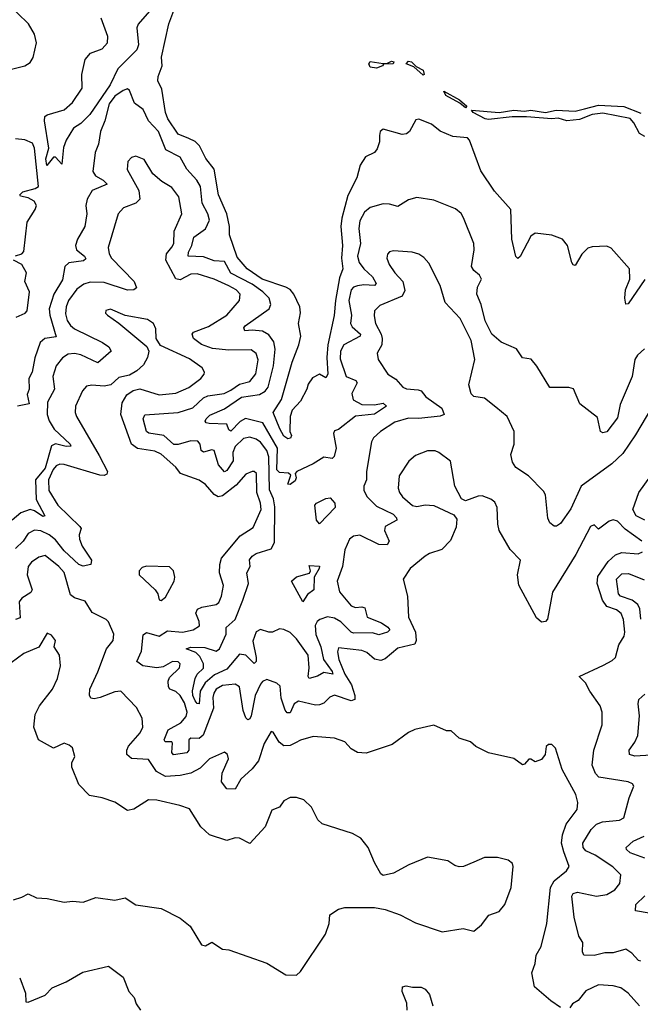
# Model space of a CAD drawing. Extents: x 1493970 to 1595317, y 729910 to 844791.
# Tile 219 of 256: x 1523295 to 1526233, y 822562 to 827224. Entities that reach past the tile are written whole.
import ezdxf

# ---------------------------------------------------------------- set-up
doc = ezdxf.new("R2010")
doc.units = 0

msp = doc.modelspace()

# ---------------------------------------------------------------- linework, layer by layer
at = {"layer": '0CON10XD'}
for points in [[(1523115, 826954.6), (1523320, 827005), (1523345, 827020.8), (1523358.1, 827045), (1523374.2, 827115), (1523365.8, 827155), (1523336.2, 827205), (1523232, 827305)], [(1523909.2, 827265), (1523856.5, 827203.5), (1523849, 827185), (1523857.3, 827105), (1523849, 827081), (1523758.9, 826991.1), (1523723.9, 826915), (1523627, 826775), (1523585, 826732.1), (1523550, 826710), (1523515.6, 826654.4), (1523501.7, 826618.3), (1523495, 826540), (1523465, 826572.5), (1523455, 826573.3), (1523423.9, 826533.9), (1523419.1, 826565), (1523432.5, 826615), (1523412.3, 826745), (1523413.8, 826765), (1523425, 826774.3), (1523505, 826796.9), (1523545, 826831.4), (1523590.5, 826899.5), (1523588.8, 826965), (1523604.8, 827035.2), (1523630, 827065), (1523685, 827085.8), (1523710.7, 827115), (1523712, 827145), (1523680.7, 827230.7)], [(1526075, 826151.2), (1526005, 826148.5), (1525985, 826142.5), (1525955.7, 826114.3), (1525925, 826060.8), (1525915, 826064), (1525909.1, 826075), (1525888.7, 826155), (1525865.5, 826185.5), (1525815, 826204.5), (1525735, 826213.8), (1525715, 826199.5), (1525665, 826102.9), (1525653, 826093), (1525643.4, 826103.4), (1525625.4, 826185), (1525620, 826325), (1525542.6, 826412.6), (1525478.5, 826508.5), (1525425, 826654), (1525415, 826664.4), (1525345, 826671.4), (1525285, 826696), (1525245, 826728.8), (1525185, 826753.3), (1525170.7, 826749.3), (1525140, 826695), (1525125.9, 826684.1), (1525105, 826681.2), (1525015, 826706.2), (1525001.2, 826695), (1524998, 826675), (1524999.2, 826645), (1524986.6, 826613.4), (1524974.4, 826595.6), (1524932.5, 826575), (1524906.9, 826535), (1524891.5, 826475), (1524848.8, 826391.2), (1524819.8, 826285), (1524816, 826245), (1524823.8, 826155), (1524818.5, 826095), (1524824.7, 826045), (1524808.9, 826001.1), (1524789.6, 825895), (1524784.3, 825824.3), (1524754.2, 825685), (1524748.3, 825625), (1524754.5, 825545), (1524745, 825528.6), (1524715, 825545.3), (1524681.8, 825528.2), (1524661.4, 825498.6), (1524655, 825474.4), (1524625, 825418), (1524585.7, 825375), (1524575.7, 825345), (1524574.4, 825275), (1524581.2, 825255), (1524577, 825243), (1524565, 825240), (1524545, 825252.1), (1524526.7, 825286.7), (1524495.8, 825365), (1524533.7, 825426.3), (1524585, 825603.3), (1524617.1, 825685), (1524625.3, 825725.3), (1524614.4, 825785.6), (1524623.8, 825836.2), (1524622, 825865), (1524592.4, 825925), (1524575, 825946.3), (1524555, 825958.1), (1524442.7, 825995), (1524372.6, 826045), (1524325, 826100.4), (1524288.5, 826205), (1524287.7, 826245), (1524275.2, 826305), (1524235.7, 826395), (1524216, 826516), (1524177, 826567), (1524146.1, 826626.1), (1524125, 826646.8), (1524095, 826661.1), (1524045, 826682), (1523996.9, 826755), (1523985.2, 826785), (1523967.8, 826895), (1523949.5, 826935), (1523950, 826955), (1523970, 827005), (1523966.3, 827046.3), (1524001.4, 827205), (1524038.9, 827305)], [(1524985, 826994.6), (1524955, 827000), (1524948, 827015), (1524955, 827025.8), (1525015, 827016), (1525033.3, 827016.7), (1525055, 827028), (1525066.2, 827025), (1525062.5, 827015), (1525016.7, 827013.3), (1525013.3, 827005), (1524985, 826994.6)], [(1525205, 826962), (1525160.7, 827000.7), (1525124, 827015), (1525135, 827026.9), (1525150, 827025), (1525171.7, 827001.7), (1525205, 826985.7), (1525210, 826965), (1525205, 826962)], [(1524901.1, 826131.1), (1524894.8, 826105), (1524902.6, 826075), (1524924.8, 826045), (1524965, 826007.2), (1524982.5, 825975), (1524975, 825964.8), (1524925, 825968.9), (1524895, 825964.3), (1524875, 825957.6), (1524864.4, 825945.6), (1524853, 825895), (1524865.6, 825825), (1524861.4, 825785), (1524869.8, 825769.8), (1524907.9, 825735), (1524907.5, 825725), (1524829.6, 825685), (1524813.9, 825655), (1524812.3, 825617.7), (1524840.7, 825535), (1524886, 825516), (1524893.2, 825505), (1524867.2, 825455), (1524873.3, 825425), (1524915, 825402.2), (1524975, 825400.7), (1525015, 825408.1), (1525031.1, 825395), (1524975, 825356.1), (1524885, 825347.6), (1524805, 825284), (1524785, 825277.5), (1524780, 825265), (1524792.5, 825195), (1524784.4, 825155.6), (1524775, 825146), (1524735, 825152.5), (1524685, 825121.1), (1524607.7, 825085), (1524598.7, 825075), (1524603.5, 825055), (1524599.3, 825040.7), (1524575, 825023.1), (1524565, 825024.7), (1524578.3, 825068.3), (1524567.5, 825077.5), (1524525, 825080.5), (1524512.2, 825092.2), (1524515.6, 825195.6), (1524445.7, 825315.7), (1524364.6, 825335.4), (1524339, 825321), (1524295, 825276.2), (1524285, 825282), (1524275, 825308.7), (1524191.5, 825311.5), (1524178, 825315), (1524172.9, 825322.9), (1524177.1, 825335), (1524195, 825351.3), (1524265, 825381), (1524345, 825437.4), (1524430.7, 825449.3), (1524457.5, 825465), (1524471.1, 825485), (1524497, 825585), (1524504.8, 825664.8), (1524498.5, 825698.5), (1524475, 825731.3), (1524445, 825749.5), (1524395, 825754.8), (1524361.4, 825751.4), (1524356.7, 825765), (1524361.8, 825775), (1524475.6, 825855), (1524484.4, 825875), (1524476.1, 825905), (1524446.2, 825935), (1524395, 825971.4), (1524294.7, 826024.7), (1524265, 826078.8), (1524215, 826082.5), (1524165, 826101.5), (1524093.1, 826105), (1524093.9, 826123.9), (1524110.7, 826155), (1524119.7, 826195), (1524175, 826234.6), (1524193.7, 826275), (1524186.3, 826305), (1524158.9, 826355), (1524150.7, 826435), (1524134.1, 826465), (1524086.1, 826516.1), (1524055, 826573.6), (1523987.2, 826607.2), (1523952.5, 826695), (1523904.6, 826745), (1523878.9, 826798.9), (1523838.8, 826828.8), (1523815, 826888.6), (1523805, 826897.1), (1523785, 826889.4), (1523745, 826861.6), (1523718.6, 826825), (1523697.6, 826745), (1523676.8, 826695), (1523667.8, 826635), (1523651.6, 826595), (1523640.7, 826505), (1523654.6, 826485), (1523690.4, 826465), (1523708.9, 826445), (1523638.2, 826415), (1523614.3, 826375), (1523608.9, 826345), (1523613.4, 826305), (1523603.6, 826245), (1523568.1, 826185), (1523559.3, 826155), (1523563.8, 826135), (1523601.8, 826105), (1523608.6, 826091.4), (1523597, 826083), (1523527.6, 826072.4), (1523508.2, 826055), (1523497.4, 825992.6), (1523456.2, 825925), (1523435.2, 825855), (1523437, 825825), (1523467, 825723), (1523414.7, 825715.3), (1523391.4, 825695), (1523367.3, 825622.7), (1523354.1, 825555.9), (1523338.7, 825525), (1523339.1, 825475), (1523330.4, 825449.6), (1523340, 825405), (1523285, 825394.6)], [(1525405, 826806.7), (1525378.3, 826828.3), (1525312.5, 826865), (1525302.5, 826885), (1525377.5, 826845), (1525411.2, 826815), (1525405, 826806.7)], [(1526255, 826671.4), (1526228.6, 826685), (1526203.1, 826735), (1526185, 826756.5), (1526055, 826781.5), (1526004.7, 826775.3), (1525945, 826752.1), (1525885, 826745.5), (1525845, 826757.1), (1525814.6, 826754.6), (1525695, 826764.7), (1525626.3, 826763.7), (1525515, 826750.9), (1525498, 826755), (1525442, 826785), (1525434, 826796), (1525565, 826785.4), (1525634, 826796), (1525685, 826791.2), (1525715, 826796.1), (1525785, 826784.4), (1525834.6, 826795.4), (1525925, 826791.2), (1525968.2, 826801.8), (1526035, 826818.7), (1526155, 826812.5), (1526235, 826781.9)], [(1523275, 826106), (1523304.5, 826115.5), (1523314, 826126), (1523330.9, 826265), (1523368.5, 826325), (1523374.7, 826345), (1523363.8, 826365), (1523335, 826380.4), (1523299.1, 826389.1), (1523296.4, 826395), (1523309.3, 826409.3), (1523368.6, 826425), (1523383.4, 826435), (1523365.8, 826615.8), (1523355, 826638.8), (1523319.2, 826655), (1523275, 826660.5)], [(1526310.9, 825429.1), (1526211.1, 825258.9), (1526149.8, 825170.2), (1526098.8, 825121.2), (1525952.5, 825015), (1525905, 824908.1), (1525855, 824839.2), (1525836.4, 824826.4), (1525825, 824826.7), (1525805, 824841.2), (1525795, 824863.3), (1525784.4, 824974.4), (1525775, 824991.2), (1525704, 825065), (1525644.5, 825104.5), (1525628.7, 825128.7), (1525620.6, 825165), (1525635.5, 825215), (1525635.4, 825275), (1525603.6, 825345), (1525549, 825389), (1525495, 825432.2), (1525445, 825440), (1525432.4, 825452.4), (1525420.9, 825495), (1525450, 825615), (1525431.6, 825705), (1525379.9, 825809.9), (1525309.3, 825885), (1525285.6, 825965), (1525232, 826072), (1525208.8, 826098.8), (1525184.6, 826114.6), (1525153.7, 826123.7), (1525065, 826130), (1525045.5, 826124.5), (1525036.7, 826113.3), (1525033.5, 826095), (1525044.6, 826065), (1525070.5, 826025), (1525109.6, 825985), (1525118.2, 825941.8), (1525105.3, 825914.7), (1524999.3, 825870.7), (1524975.5, 825845), (1524972.4, 825822.4), (1524979.3, 825785), (1525005.9, 825735.9), (1525010.7, 825715), (1525008.7, 825685), (1524986.9, 825645), (1524991.9, 825615), (1525037.5, 825545), (1525075, 825522.2), (1525108.1, 825485), (1525126, 825476), (1525182.2, 825472.2), (1525195, 825466.1), (1525218.5, 825438.5), (1525292.9, 825385), (1525304.4, 825355.6), (1525285, 825347.6), (1525185, 825336.1), (1525135, 825336.8), (1525071.7, 825318.3), (1525003.1, 825275), (1524969.5, 825245), (1524960.4, 825225), (1524936.1, 825085), (1524936.5, 825045), (1524924.6, 825015), (1524924.6, 824995), (1524939.7, 824965), (1524985, 824920.6), (1525062.6, 824882.6), (1525079.6, 824865), (1525080, 824855), (1525025, 824824), (1525022.8, 824805), (1525043.6, 824755), (1525035, 824738.5), (1524995, 824740), (1524905, 824783.8), (1524875, 824778.2), (1524855.7, 824765), (1524833.8, 824713.8), (1524822.9, 824635), (1524798.6, 824565), (1524808.4, 824515), (1524865, 824448.8), (1524885, 824441), (1524915, 824444.2), (1524929.4, 824439.4), (1524940.8, 824395), (1525008.5, 824368.5), (1525038.4, 824348.4), (1525047.2, 824335), (1525036.1, 824325), (1524995, 824311.6), (1524965, 824320.5), (1524875, 824319.5), (1524863.8, 824323.8), (1524815, 824372.7), (1524785, 824390.6), (1524752.8, 824397.2), (1524715.2, 824384.8), (1524703.1, 824375), (1524694.4, 824355.6), (1524696.9, 824313.1), (1524721.4, 824255), (1524732.9, 824195), (1524775, 824138.1), (1524778.1, 824125), (1524735, 824133.9), (1524705, 824115.2), (1524665.5, 824105.5), (1524660, 824115), (1524664.9, 824155.1), (1524660.3, 824215), (1524605, 824293.4), (1524575, 824323.4), (1524545, 824336.9), (1524525, 824339.6), (1524491.2, 824325), (1524475, 824323.6), (1524435, 824336.2), (1524415, 824325.6), (1524399, 824281), (1524414.8, 824205), (1524414.6, 824185.4), (1524405, 824175.6), (1524365.7, 824215.7), (1524335, 824220.7), (1524275, 824149.4), (1524217.9, 824122.1), (1524173, 824085), (1524149.5, 824045), (1524144.4, 823985.6), (1524135, 823986.1), (1524125, 823998.8), (1524115, 824023.8), (1524113, 824047), (1524125.2, 824105), (1524135.3, 824124.7), (1524165, 824154.1), (1524165.6, 824175), (1524148.4, 824208.4), (1524128.4, 824228.4), (1524082.9, 824245), (1524105, 824253.6), (1524170.9, 824250.9), (1524225, 824234.7), (1524240.7, 824245), (1524272.7, 824315), (1524272.9, 824347.1), (1524314.4, 824385), (1524352, 824475), (1524378.5, 824555), (1524371.1, 824605), (1524386.7, 824635), (1524382.8, 824667.2), (1524395, 824683.7), (1524415, 824696.2), (1524485, 824718.9), (1524501.3, 824748.7), (1524502.9, 824917.1), (1524497.3, 824955), (1524477.4, 824997.4), (1524474.4, 825154.4), (1524465, 825184.6), (1524435, 825223.5), (1524415, 825238.2), (1524385, 825247.3), (1524355, 825241.2), (1524315, 825203.3), (1524304.3, 825175), (1524306.2, 825135), (1524275, 825089.2), (1524265, 825083.8), (1524236.6, 825116.6), (1524215, 825184.3), (1524205, 825188.2), (1524165, 825176.9), (1524154.8, 825184.8), (1524149.3, 825215), (1524137.8, 825227.8), (1524105, 825230.8), (1524045, 825212.6), (1524025, 825212.8), (1523977.9, 825255), (1523906.3, 825266.3), (1523895.4, 825275), (1523880, 825335), (1523887.1, 825352.9), (1524045.2, 825364.8), (1524115, 825386.5), (1524165, 825433), (1524185, 825443.7), (1524262.9, 825455), (1524295, 825469.5), (1524335, 825498.4), (1524385, 825511.8), (1524413.2, 825546.8), (1524424.2, 825614.2), (1524414.3, 825644.3), (1524390.7, 825660.7), (1524285, 825659), (1524207.3, 825667.3), (1524155, 825687), (1524117.7, 825715), (1524111.1, 825735), (1524118.6, 825745), (1524189.1, 825770.9), (1524275.4, 825825), (1524336.2, 825895), (1524338.2, 825925), (1524320.5, 825945), (1524285.5, 825964.5), (1524216, 825996), (1524135, 826020.7), (1524105, 826019.5), (1524055, 825992.6), (1524035, 825996.8), (1523986.2, 826085), (1523990.8, 826115), (1524015, 826147.3), (1524024.7, 826165), (1524026.5, 826223.5), (1524063.3, 826305), (1524049.2, 826385), (1524015, 826430), (1523967.6, 826457.6), (1523925.6, 826495), (1523885, 826562), (1523845, 826578), (1523825, 826572), (1523807, 826553), (1523803.1, 826515), (1523858.7, 826415), (1523863.8, 826375), (1523845, 826354.6), (1523786.2, 826333.8), (1523761.4, 826305), (1523714.5, 826145), (1523718.8, 826115), (1523729.2, 826095), (1523836.5, 825985), (1523848.6, 825955), (1523835.4, 825944.6), (1523805, 825944.2), (1523695, 825979.6), (1523628.2, 825981.8), (1523598.7, 825971.3), (1523565, 825947.9), (1523526.8, 825895), (1523515.7, 825865), (1523512.2, 825832.2), (1523519.9, 825799.9), (1523535, 825776.2), (1523555, 825760.7), (1523686.5, 825695), (1523716.7, 825675), (1523728.1, 825655), (1523665, 825599.3), (1523585, 825637.3), (1523555, 825643), (1523525, 825640), (1523497.2, 825622.8), (1523468.1, 825585), (1523452.6, 825535), (1523459.1, 825475), (1523427.2, 825412.8), (1523425.7, 825355), (1523434.2, 825325), (1523459, 825285), (1523534.5, 825215), (1523537.5, 825205), (1523515, 825202.6), (1523465, 825215.5), (1523445, 825207.1), (1523415, 825100.7), (1523370.6, 825045), (1523372.9, 824952.9), (1523413.8, 824875), (1523405, 824871.5), (1523365, 824899.2), (1523345, 824905.2), (1523300.3, 824889.7), (1523259.7, 824855)], [(1526253.1, 825665), (1526219.1, 825635), (1526206.8, 825615), (1526194.8, 825535.2), (1526137.3, 825402.7), (1526125, 825339.2), (1526075, 825272.5), (1526055, 825268), (1526044.4, 825274.4), (1526030.2, 825340.2), (1525946.7, 825405), (1525916.1, 825476.1), (1525895, 825483.3), (1525805, 825483.3), (1525743.6, 825583.6), (1525716.4, 825616.4), (1525675, 825622.5), (1525647.5, 825665), (1525575, 825697.5), (1525530, 825735), (1525498.6, 825798.6), (1525479.4, 825875), (1525458.8, 825925), (1525462.8, 825957.2), (1525481.4, 825995), (1525472.5, 826015), (1525445, 826036.9), (1525434.6, 826055), (1525446.9, 826135), (1525444.5, 826165), (1525396.3, 826286.3), (1525385, 826306), (1525358.7, 826328.7), (1525255, 826369.2), (1525175, 826382.9), (1525135, 826371.4), (1525085, 826339.4), (1525045, 826351.1), (1525015, 826352.2), (1524955, 826335.4), (1524927.3, 826312.7), (1524905, 826272), (1524900, 826235), (1524908.7, 826165), (1524901.1, 826131.1)], [(1526255, 825994.4), (1526175, 825878.8), (1526165, 825877.5), (1526160.5, 825905), (1526163.2, 825945), (1526183.4, 825995), (1526181.3, 826045), (1526095, 826143.1), (1526075, 826151.2)], [(1523278, 825815), (1523321.5, 825835), (1523330.5, 825845), (1523341.4, 825935), (1523319.7, 825985), (1523326.5, 826025), (1523304.6, 826064.6), (1523265.4, 826085)], [(1526240, 824755), (1526161.5, 824811.5), (1526125, 824850), (1526105, 824856.2), (1526085, 824850), (1526035, 824811.2), (1526015, 824832), (1525998, 824825), (1525928.5, 824691.5), (1525817.1, 824512.9), (1525793.7, 824386.3), (1525784.5, 824375.5), (1525765, 824371.9), (1525742.3, 824392.3), (1525657.3, 824547.3), (1525651.1, 824595), (1525665.6, 824665.6), (1525617.5, 824715), (1525565.7, 824805.7), (1525558.4, 824835), (1525555.4, 824915), (1525545, 824940), (1525525, 824954.5), (1525485, 824969.5), (1525465, 824968.1), (1525405, 824946.2), (1525386, 824956), (1525354.3, 825015), (1525335, 825133.3), (1525278.8, 825175), (1525262.1, 825182.1), (1525225, 825183.3), (1525169.6, 825160.4), (1525136.9, 825133.1), (1525091.5, 825065), (1525086.4, 825006.4), (1525093.5, 824985), (1525107.8, 824965), (1525155, 824923.8), (1525175, 824920), (1525215, 824927.9), (1525255, 824923.4), (1525350, 824880), (1525365, 824860), (1525362, 824822), (1525335, 824757.5), (1525293.9, 824716.1), (1525235, 824697.5), (1525215, 824684.3), (1525142.9, 824625), (1525110, 824575), (1525131.4, 824495), (1525135.6, 824395), (1525168.8, 824325), (1525171.5, 824285), (1525165, 824267.1), (1525085, 824248.8), (1525025, 824198.5), (1525005, 824189.7), (1524975, 824196.6), (1524937.8, 824227.8), (1524915, 824238.1), (1524805, 824250.8), (1524798.8, 824231.2), (1524805.2, 824195), (1524834.2, 824125), (1524865.8, 824075), (1524881.6, 824025), (1524881.5, 824005), (1524865, 823999.1), (1524785, 824026.2), (1524764, 824016), (1524735, 823988.1), (1524715, 823980), (1524695, 823979.1), (1524615, 823997.3), (1524595, 823984.5), (1524575, 823942.9), (1524562, 823942), (1524552, 823955), (1524532.1, 824012.1), (1524528.8, 824068.8), (1524512.6, 824082.6), (1524465, 824099.6), (1524445, 824090.7), (1524435, 824078.4), (1524409.9, 824025), (1524391.1, 823928.9), (1524385, 823914.2), (1524375, 823909.2), (1524365, 823918.8), (1524353.6, 823953.6), (1524335, 824065.8), (1524315, 824078.5), (1524255, 824072.5), (1524225.6, 824055), (1524213.8, 824036.2), (1524208.6, 824015), (1524212, 823965), (1524163.8, 823836.2), (1524145, 823820.6), (1524105, 823822.9), (1524095.4, 823815), (1524095.2, 823765), (1524087, 823753), (1524022.9, 823742.9), (1524015.2, 823755), (1524019.1, 823799.1), (1524014.7, 823804.7), (1523984, 823805), (1523979.6, 823815), (1523998.6, 823861.4), (1524057.1, 823895), (1524082.4, 823925), (1524088.4, 823945), (1524075, 823990), (1524055, 824023.9), (1524035, 824043.2), (1524005.7, 824055), (1523999.5, 824065), (1523998, 824092), (1524005, 824109.2), (1524051.5, 824155), (1524055.5, 824175), (1524045, 824183.5), (1524018.8, 824185), (1523975, 824160.7), (1523945, 824155.8), (1523878, 824165), (1523850, 824185), (1523871.1, 824235), (1523878.9, 824311.1), (1523895, 824322.9), (1523955, 824304.7), (1523995, 824330), (1524065, 824323.9), (1524115.8, 824335), (1524145.6, 824355), (1524144.6, 824375), (1524128.5, 824415), (1524137.3, 824432.7), (1524156.6, 824443.4), (1524224.6, 824455.4), (1524237.5, 824465), (1524250.4, 824495), (1524260, 824545), (1524241.6, 824605), (1524242, 824645), (1524251.1, 824675), (1524339.3, 824780.7), (1524399.9, 824820.1), (1524438.1, 824905), (1524435.7, 824935), (1524416.9, 824985), (1524415.4, 825075), (1524405, 825084.3), (1524395, 825084.4), (1524365, 825072.9), (1524320.1, 825019.9), (1524255, 824970.3), (1524235, 824964.7), (1524216.2, 824976.2), (1524175, 825023.3), (1524145, 825044.4), (1524055.6, 825075), (1524034.6, 825105), (1523965, 825167.1), (1523935, 825181), (1523853.4, 825193.4), (1523824.9, 825214.9), (1523773.6, 825355), (1523779.6, 825410.4), (1523802.1, 825447.9), (1523831.5, 825468.5), (1523864, 825476), (1523955, 825448.4), (1524035, 825456.6), (1524095, 825483.1), (1524153.3, 825525), (1524168.9, 825545), (1524170.6, 825555), (1524158.9, 825575), (1524098.5, 825618.5), (1523961.8, 825681.8), (1523940.6, 825715), (1523939.7, 825759.7), (1523929.2, 825785), (1523900, 825805), (1523794.3, 825824.3), (1523725, 825854), (1523702.7, 825847.3), (1523701.2, 825835), (1523710, 825825), (1523765, 825788), (1523897.3, 825677.3), (1523905.7, 825655), (1523899.4, 825625), (1523880.7, 825589.3), (1523849.2, 825560.8), (1523815, 825540.6), (1523765, 825529.5), (1523725.8, 825495), (1523695, 825488.4), (1523636.4, 825493.6), (1523611.2, 825488.8), (1523592.4, 825467.6), (1523559.1, 825395), (1523557.5, 825365), (1523564.5, 825345), (1523671.4, 825161.4), (1523710, 825085), (1523707.9, 825072.1), (1523695, 825065.4), (1523675, 825067), (1523505, 825118.1), (1523485, 825118.9), (1523467.8, 825112.2), (1523453.2, 825095), (1523431.7, 825045), (1523432.7, 824995), (1523475.9, 824925), (1523580.4, 824825), (1523585.4, 824815), (1523576, 824785), (1523578.1, 824765), (1523591.4, 824731.4), (1523634.5, 824665), (1523632.5, 824645), (1523595, 824637.3), (1523575, 824645.4), (1523505, 824710), (1523465, 824761.2), (1523435, 824784.7), (1523395, 824803.4), (1523365, 824807.4), (1523335, 824792.1), (1523311.2, 824755), (1523275, 824720)], [(1526255, 824854.5), (1526213.1, 824875), (1526198.5, 824905), (1526226, 824985), (1526282.9, 825065)], [(1524715, 824837.5), (1524700, 824855), (1524692.5, 824925), (1524700, 824935), (1524745, 824957.5), (1524765, 824960), (1524786.7, 824935), (1524788.8, 824915), (1524715, 824837.5)], [(1526235, 822766.9), (1526225, 822769.4), (1526192.9, 822805), (1526165, 822822.7), (1526105, 822805.7), (1526065, 822806.7), (1526015, 822793), (1525965.6, 822795.6), (1525960.2, 822810.2), (1525961.1, 822855), (1525942.5, 822885), (1525920.7, 822975), (1525909.6, 823075), (1525915, 823086.5), (1525935.9, 823094.1), (1526025, 823074.8), (1526075, 823082), (1526111.8, 823105), (1526136.6, 823135), (1526140.8, 823175), (1526103.6, 823213.6), (1526019.2, 823269.2), (1525975, 823288.6), (1525962.1, 823305), (1525960.3, 823325), (1526000.5, 823389.5), (1526025.2, 823414.8), (1526054.4, 823425.6), (1526135, 823434.6), (1526154.7, 823445.3), (1526179.6, 823540.4), (1526202.5, 823595), (1526196.9, 823606.9), (1526176.1, 823616.1), (1526037.4, 823637.4), (1526020.3, 823655), (1526004.7, 823695), (1526013.4, 823765), (1526052.2, 823885), (1526053.2, 823945), (1526043.8, 823975), (1525994.3, 824044.3), (1525974.2, 824084.2), (1525942.9, 824115), (1526058.8, 824168.8), (1526100.2, 824189.8), (1526115.3, 824204.7), (1526131.6, 824265), (1526157.2, 824305), (1526160.3, 824325), (1526153.3, 824385), (1526141.9, 824411.9), (1526120, 824430), (1526075, 824446.4), (1526053.7, 824475), (1526029.3, 824555), (1526032.2, 824587.8), (1526081.3, 824658.7), (1526115, 824690.5), (1526145, 824701), (1526222.5, 824695), (1526243.3, 824705)], [(1525855, 822547.5), (1525809.5, 822579.5), (1525732.9, 822645), (1525719.3, 822710.7), (1525735.7, 822755), (1525740, 822795), (1525764.5, 822835.5), (1525790, 822945), (1525808.6, 823115), (1525825, 823146.9), (1525884.3, 823195), (1525895.7, 823215), (1525870.6, 823285), (1525860.6, 823325), (1525864, 823365), (1525882.9, 823415), (1525934.4, 823485), (1525937.9, 823517.9), (1525928.6, 823555), (1525863.8, 823673.8), (1525831.2, 823775), (1525815, 823792.5), (1525798.3, 823791.7), (1525787.5, 823782.5), (1525783.3, 823745), (1525765, 823721.2), (1525735, 823710), (1525715, 823723.3), (1525705, 823723.3), (1525685, 823700), (1525675, 823696.7), (1525635, 823726.7), (1525515, 823753.3), (1525455, 823782.5), (1525430, 823805), (1525375, 823822.5), (1525337, 823857), (1525315, 823857.5), (1525255, 823883.3), (1525165, 823863.3), (1525135, 823850), (1525057.9, 823792.1), (1524935, 823751.9), (1524895, 823754.2), (1524865, 823772.5), (1524834.4, 823804.4), (1524785, 823822.2), (1524685, 823831.1), (1524625, 823813.5), (1524600.4, 823799.6), (1524575, 823788), (1524545, 823786.1), (1524523.2, 823803.2), (1524495, 823851.2), (1524485, 823853.3), (1524452.2, 823797.8), (1524425.9, 823715), (1524395, 823677.2), (1524341.7, 823628.3), (1524315, 823581.2), (1524275, 823582.9), (1524251.2, 823615), (1524253.4, 823656.6), (1524283.3, 823725), (1524278.1, 823745), (1524265, 823756.9), (1524194.3, 823725), (1524149.6, 823680.4), (1524105, 823657.4), (1524055, 823645.3), (1523985, 823641.4), (1523942.7, 823665), (1523905, 823721.5), (1523825, 823726.9), (1523802.2, 823745), (1523802.2, 823765), (1523810.6, 823785), (1523865, 823847.1), (1523877.3, 823875), (1523875, 823916.7), (1523847.4, 823967.4), (1523774.4, 824044.4), (1523745, 824041.2), (1523676, 824015), (1523647.9, 824007.9), (1523632, 824012), (1523625.5, 824025.5), (1523626.9, 824055), (1523665, 824135.7), (1523706.2, 824245), (1523737.8, 824285), (1523741.1, 824315), (1523715, 824372.5), (1523703.8, 824385), (1523637.7, 824417.7), (1523605, 824470.5), (1523555, 824487.4), (1523535, 824501.1), (1523505, 824606.1), (1523480.8, 824635), (1523415, 824687.5), (1523385, 824680), (1523350.5, 824655), (1523334.7, 824635), (1523330.7, 824595), (1523354.2, 824525), (1523347.2, 824512.8), (1523305, 824484.7), (1523292, 824468), (1523297.7, 824392.3), (1523275, 824384.8)], [(1523965, 824474), (1523985, 824490), (1524027.1, 824565), (1524030, 824585), (1524023.3, 824615), (1524003.6, 824633.6), (1523895, 824636.2), (1523875, 824630), (1523860, 824615), (1523861.2, 824595), (1523936.7, 824525), (1523948.8, 824505), (1523955, 824477.5), (1523965, 824474)], [(1524635, 824467.5), (1524582.5, 824565), (1524605, 824586), (1524666.4, 824603.6), (1524672.5, 824615), (1524665, 824640), (1524715, 824637.5), (1524713.3, 824625), (1524689.2, 824585), (1524687.5, 824525), (1524657.9, 824502.1), (1524635, 824467.5)], [(1526235.6, 824385.6), (1526231.3, 824435), (1526220.7, 824455), (1526195, 824476.5), (1526138.9, 824495), (1526130.3, 824505), (1526121.2, 824575), (1526145, 824600.9), (1526177.9, 824602.1), (1526251.5, 824571.5)], [(1523265, 823057.5), (1523305, 823069.2), (1523335, 823086), (1523375, 823067.1), (1523425, 823064), (1523505, 823046.2), (1523545, 823051.2), (1523595, 823046.7), (1523655, 823068.8), (1523745, 823056.2), (1523795, 823066.7), (1523845, 823033.8), (1523965, 823015.8), (1524055, 822970), (1524101.7, 822931.7), (1524155, 822843.8), (1524175, 822838.8), (1524205, 822856.2), (1524255, 822824), (1524285, 822820), (1524465, 822757.5), (1524555, 822702.5), (1524605, 822700), (1524625, 822717.5), (1524743.3, 822895), (1524760, 822945), (1524763.9, 822986.1), (1524805, 823013.3), (1524835, 823021.2), (1524975, 823021.2), (1525025, 823011.2), (1525095.6, 822985.6), (1525168.3, 822948.3), (1525295, 822906), (1525395, 822921.2), (1525445, 822908.8), (1525480.9, 822939.1), (1525516.7, 822985), (1525565, 823002.5), (1525592.5, 823035), (1525622, 823115), (1525631.2, 823215), (1525628.3, 823228.3), (1525607.5, 823245), (1525557.3, 823257.3), (1525495, 823257.5), (1525444.4, 823235.6), (1525395.7, 823214.3), (1525375, 823212.5), (1525355, 823218.8), (1525322.3, 823242.3), (1525225, 823258.8), (1525137.3, 823222.7), (1525065, 823183.8), (1525015, 823172.5), (1525005, 823180), (1524974.3, 823234.3), (1524944.1, 823304.1), (1524909.5, 823349.5), (1524870.5, 823370.5), (1524727.1, 823417.1), (1524706.2, 823435), (1524676, 823495), (1524640.5, 823530.5), (1524605, 823542), (1524575, 823540.8), (1524545, 823526.2), (1524525, 823496), (1524488.3, 823481.7), (1524457.2, 823402.8), (1524385, 823323.5), (1524335, 823349.3), (1524315, 823350.3), (1524275, 823337.8), (1524193.8, 823365), (1524152.7, 823402.7), (1524098.5, 823488.5), (1524053.3, 823503.3), (1523945, 823528.9), (1523905, 823530.8), (1523835, 823486.7), (1523805, 823480), (1523745, 823518.8), (1523685, 823540), (1523625, 823551.2), (1523575, 823602.5), (1523542, 823685), (1523541.2, 823705), (1523555.8, 823735), (1523545, 823776.7), (1523529.7, 823789.7), (1523505, 823798), (1523455, 823775.8), (1523384.5, 823814.5), (1523362.2, 823875), (1523368.9, 823935), (1523388.1, 823975), (1523450.5, 824055), (1523473.3, 824105), (1523487.5, 824165), (1523484, 824215), (1523458, 824255), (1523463.8, 824285), (1523445, 824310), (1523425, 824320), (1523385, 824253.3), (1523315, 824224), (1523255, 824179.2)], [(1526285, 823741.8), (1526206.8, 823736.8), (1526182, 823745), (1526180.8, 823765), (1526207.3, 823802.7), (1526221.2, 823835), (1526228.6, 823928.6), (1526222.5, 823985), (1526226.9, 824005), (1526255, 824030)], [(1526254.7, 823254.7), (1526185, 823280), (1526168.1, 823295), (1526165.7, 823305), (1526198.9, 823335), (1526251, 823359)], [(1526275, 822993.1), (1526210, 823005), (1526212, 823035), (1526255, 823076)], [(1523295, 822688), (1523322.9, 822615), (1523324.2, 822574.2), (1523335, 822572.5), (1523415, 822605.8), (1523449.1, 822640.9), (1523515, 822668.1), (1523594.7, 822715.3), (1523715, 822743.1), (1523785, 822690.8), (1523812.3, 822622.3), (1523837.5, 822595), (1523846.7, 822565), (1523866.7, 822535)], [(1525129.6, 822535), (1525127.6, 822567.6), (1525106.2, 822623.8), (1525107.5, 822645), (1525125, 822649.2), (1525155, 822642.9), (1525195, 822644.2), (1525215, 822634.2), (1525235, 822608.8), (1525251.2, 822555)], [(1526230, 822555), (1526175.9, 822615.9), (1526140.7, 822640.7), (1526105, 822650), (1526035, 822654), (1525975, 822626.2), (1525939.5, 822580.5), (1525912.5, 822565), (1525900, 822545)]]:
    msp.add_lwpolyline(points, dxfattribs=at)

doc.saveas('drawing.dxf')
